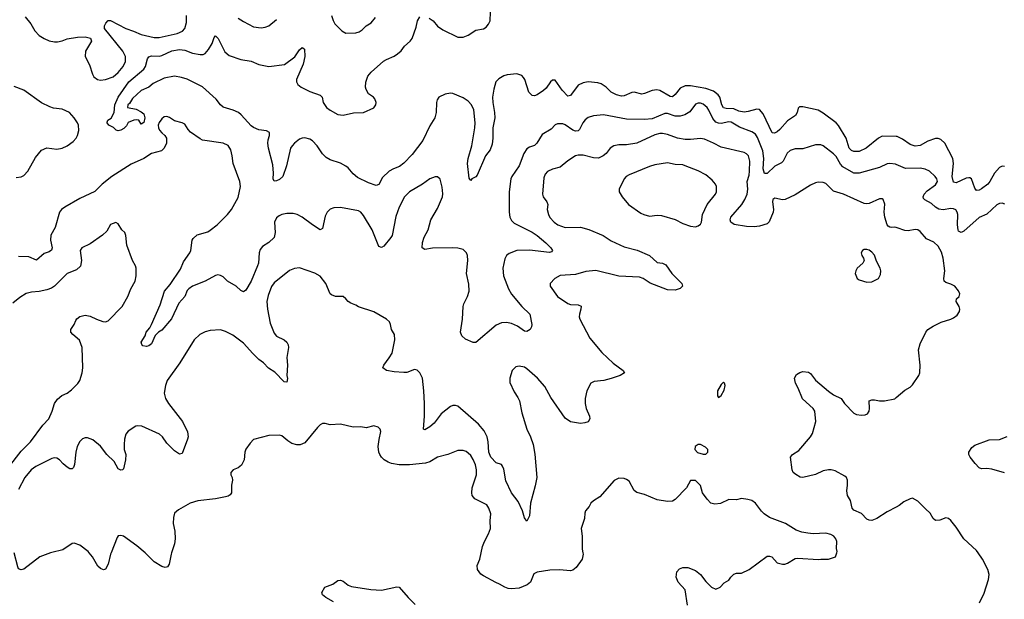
# Model space of a CAD drawing. Header units: inches. Extents: x 2057696 to 2160536, y 827480 to 1016834.
# Tile 174 of 256: x 2083138 to 2090848, y 909636 to 914178. Entities that reach past the tile are written whole.
import ezdxf

# ---------------------------------------------------------------- set-up
doc = ezdxf.new("R2010")
doc.units = ezdxf.units.IN
doc.header["$MEASUREMENT"] = 0
for name, color, linetype in [('C0980', 7, 'Continuous'), ('C0981', 7, 'Continuous'), ('C0990', 7, 'Continuous'), ('C0991', 7, 'Continuous')]:
    doc.layers.add(name, color=color, linetype=linetype)

msp = doc.modelspace()

# ---------------------------------------------------------------- linework, layer by layer
at = {"layer": 'C0980', "color": 5, "elevation": 480}
for points in [[(2083380, 910000), (2083294.8, 909970), (2083170, 909872.3), (2083150, 909866.6), (2083130, 909876), (2083122.4, 909890), (2083094.8, 910000)], [(2083854.3, 910000), (2083850.3, 909989.7), (2083830.4, 909910), (2083810, 909873.2), (2083793.2, 909866.8), (2083770, 909876.2), (2083750, 909894.5), (2083707.6, 909970), (2083682.4, 910000)], [(2084327.7, 910000), (2084324.4, 909990), (2084307.5, 909912.5), (2084295.8, 909890), (2084275.9, 909884.1), (2084250, 909892.4), (2084190, 909929.8), (2084119.7, 909999.7), (2084119.3, 910000)], [(2087548.7, 910000), (2087550.8, 909989.2), (2087542, 909950), (2087495.9, 909884.1), (2087470, 909864), (2087450, 909859.3), (2087365.8, 909865.8), (2087290, 909864.4), (2087190, 909849.7), (2087164.5, 909835.5), (2087138.9, 909770), (2087111.7, 909748.3), (2087050, 909723.1), (2086990, 909719), (2086961.7, 909721.7), (2086936.2, 909730), (2086895.5, 909755.5), (2086866.7, 909766.7), (2086770, 909819.3), (2086750, 909832.7), (2086721.6, 909870), (2086719.6, 909900.4), (2086740.7, 909950), (2086751.2, 910000)], [(2088366, 909590), (2088349, 909710), (2088293.2, 909770), (2088279.3, 909810), (2088282.7, 909850), (2088305.1, 909874.9), (2088330, 909884), (2088370, 909884), (2088430, 909862.8), (2088470, 909830.7), (2088510, 909774.8), (2088556, 909730), (2088590, 909716.3), (2088624, 909730), (2088655.1, 909764.9), (2088690, 909786.8), (2088705.1, 909810), (2088730, 909832.2), (2088750, 909840.4), (2088790, 909842), (2088849.5, 909870.5), (2088990, 909973.4), (2089010, 909974), (2089027.5, 909967.5), (2089070, 909921), (2089110, 909911), (2089130, 909911), (2089150, 909918.8), (2089210, 909954.8), (2089230, 909958.8), (2089390, 909946.8), (2089411.1, 909951.1), (2089470, 909951.3), (2089526, 909970), (2089535.8, 910000)], [(2085595.5, 909615.5), (2085534, 909650), (2085509.2, 909670), (2085504.5, 909690), (2085528.2, 909730), (2085590, 909753.7), (2085630, 909783.1), (2085650, 909786.7), (2085670, 909778.4), (2085710, 909746.4), (2085735.6, 909735.6), (2085888.5, 909711.5), (2085970, 909706.7), (2086090, 909733), (2086110, 909730.7), (2086179.5, 909650), (2086234.8, 909594.8)]]:
    msp.add_lwpolyline(points, dxfattribs=at)
at = {"layer": 'C0981', "color": 5}
for points, elevation in [([(2083181.3, 914201.3), (2083224.3, 914144.3), (2083256.5, 914090), (2083290, 914053.1), (2083328.4, 914030), (2083370, 914013.2), (2083410, 914004.7), (2083435, 914005), (2083470, 914012.4), (2083510, 914027.8), (2083590, 914040.3), (2083650, 914042.4), (2083692.8, 914032.8), (2083700.7, 914010), (2083654.4, 913930), (2083650.5, 913890), (2083685.1, 913825.1), (2083708.5, 913750), (2083719.3, 913730), (2083746.8, 913710), (2083770, 913704.2), (2083810, 913708.9), (2083870, 913730.3), (2083910, 913764.9), (2083948.4, 913810), (2083966, 913850), (2083965.6, 913890), (2083946.2, 913930), (2083801.6, 914110), (2083801.6, 914130), (2083811.8, 914150), (2083829.7, 914170.3), (2083850, 914171.7), (2083968.1, 914108.1), (2084029, 914089), (2084090, 914062.7), (2084190, 914037.7), (2084230, 914039.3), (2084370.6, 914069.4), (2084411.7, 914088.3), (2084430.8, 914109.2), (2084444.9, 914155.1), (2084445.1, 914210)], 440), ([(2085580.3, 914210), (2085592.2, 914172.2), (2085606.6, 914146.6), (2085661, 914090), (2085690.9, 914070.9), (2085770, 914075.5), (2085797.2, 914082.8), (2085820.5, 914099.5), (2085850, 914130.7), (2085890, 914154), (2085924.7, 914195.3)], 440), ([(2086344.4, 914190), (2086374.3, 914170), (2086410, 914126.3), (2086450, 914097.4), (2086570, 914041.7), (2086610, 914039.6), (2086650, 914056.5), (2086710, 914096.5), (2086770, 914107.4), (2086790, 914119.5), (2086810, 914143), (2086821, 914170), (2086824, 914236)], 420), ([(2090000, 913262.8), (2089890, 913264.4), (2089862.4, 913250), (2089765.7, 913170), (2089710, 913145.9), (2089670, 913143.7), (2089650, 913152), (2089631.8, 913171.8), (2089608.4, 913250), (2089548.8, 913348.8), (2089529.8, 913370), (2089430, 913446.4), (2089390, 913469.8), (2089270, 913495.6), (2089244.4, 913495.6), (2089234.6, 913485.4), (2089226.7, 913450), (2089213.6, 913426.4), (2089150, 913384), (2089090, 913318), (2089070, 913299.2), (2089047.6, 913287.6), (2089030, 913291.5), (2088958.8, 913438.8), (2088930, 913474), (2088910, 913477.2), (2088842.9, 913457.1), (2088810, 913452.5), (2088770, 913461.1), (2088730, 913480.5), (2088670, 913482.5), (2088650, 913488), (2088636.5, 913510), (2088619.9, 913570), (2088606.4, 913590), (2088570, 913617.8), (2088510, 913639.9), (2088390, 913660.1), (2088350, 913659.6), (2088310, 913641), (2088270, 913591), (2088250, 913574), (2088230, 913577.1), (2088150, 913622.8), (2088127, 913627), (2088090, 913623.7), (2088030, 913598.8), (2088010, 913594.8), (2087950, 913608.7), (2087930, 913607.7), (2087870, 913582.4), (2087850, 913579.3), (2087810, 913587.7), (2087770, 913608.6), (2087730, 913647.8), (2087690, 913675.6), (2087663.9, 913683.9), (2087590, 913689.6), (2087550, 913682.9), (2087510, 913665.1), (2087450, 913583.7), (2087430, 913579.6), (2087385, 913625), (2087330, 913704.5), (2087310, 913702.9), (2087295.5, 913690), (2087259.6, 913640.4), (2087238.2, 913621.8), (2087190, 913589.7), (2087170, 913581.7), (2087150, 913582.6), (2087125.5, 913610), (2087092.3, 913710), (2087083.9, 913723.9), (2087070, 913739.7), (2087030, 913753.7), (2086955.1, 913744.9), (2086930, 913737.4), (2086890, 913714.3), (2086867.4, 913690), (2086850, 913632.7), (2086840.4, 913570), (2086841.5, 913530), (2086856.8, 913450), (2086859.7, 913410), (2086843, 913330), (2086842.4, 913250), (2086836.4, 913203.6), (2086820.8, 913159.2), (2086785, 913110), (2086719.5, 912960.5), (2086710, 912947), (2086678, 912930), (2086670, 912918), (2086657.2, 912937.2), (2086645.5, 913050), (2086649.8, 913090), (2086678.7, 913190), (2086702.8, 913330), (2086703.4, 913370), (2086692.7, 913472.7), (2086676.2, 913510), (2086650, 913538.2), (2086610, 913565.1), (2086530, 913598.7), (2086510, 913601.4), (2086470, 913595.5), (2086419.5, 913570), (2086406, 913550), (2086401.5, 913530), (2086398.3, 913450), (2086388.9, 913410), (2086350, 913346), (2086295.4, 913230), (2086210, 913120.7), (2086146.5, 913053.5), (2086112.8, 913027.2), (2086064.4, 913010), (2086030.1, 912989.9), (2085980, 912940), (2085950, 912887.3), (2085930, 912878), (2085870, 912898.8), (2085782.5, 912942.5), (2085750, 912969.6), (2085710, 913016.2), (2085690.9, 913030.9), (2085650, 913052.8), (2085570, 913078.9), (2085537.6, 913097.6), (2085510, 913126), (2085468.4, 913190), (2085430, 913229.7), (2085410, 913240.4), (2085370, 913250.9), (2085350, 913249.7), (2085330, 913242), (2085288.7, 913210), (2085270.3, 913190), (2085258.9, 913170), (2085227.1, 913032.9), (2085199.1, 912950), (2085173.3, 912926.7), (2085150, 912916.2), (2085130, 912913.2), (2085121.6, 912930), (2085125.6, 912974.4), (2085121.2, 913041.2), (2085087.3, 913170), (2085081.5, 913210), (2085083.6, 913236.4), (2085094.7, 913270), (2085094.1, 913294.2), (2085070, 913306), (2085010, 913314), (2084970, 913331.8), (2084950, 913345.8), (2084872.6, 913432.6), (2084850.3, 913450.3), (2084810, 913469.2), (2084730, 913491.1), (2084710, 913509.7), (2084675.7, 913555.7), (2084570, 913652.8), (2084450, 913712), (2084406, 913726), (2084350, 913736.3), (2084270, 913719.1), (2084182.7, 913677.3), (2084150, 913648.4), (2084090, 913622.4), (2084020.5, 913559.5), (2083998, 913522), (2083984.7, 913510), (2083982, 913490), (2084050, 913475.8), (2084090, 913456.3), (2084110, 913439), (2084117.8, 913410), (2084110, 913372.7), (2084090, 913359), (2084070, 913391.3), (2084050, 913394), (2084031.3, 913390), (2083988.6, 913371.4), (2083974.2, 913345.8), (2083954.5, 913325.5), (2083930, 913311.5), (2083910, 913306.6), (2083892.3, 913312.3), (2083871.9, 913331.9), (2083837.2, 913350), (2083823.7, 913370), (2083824.1, 913375.9), (2083829, 913390), (2083854.2, 913405.8), (2083877.4, 913450), (2083882.3, 913510), (2083909.9, 913570), (2083991.6, 913690), (2084110.8, 913789.2), (2084123.7, 913810), (2084138.9, 913870), (2084150, 913886), (2084170, 913895.3), (2084230, 913893.2), (2084250, 913897.1), (2084330, 913934.6), (2084390, 913945.5), (2084430, 913938.9), (2084490, 913916), (2084550, 913905.5), (2084573.9, 913906.1), (2084590, 913912.4), (2084617, 913943), (2084645.1, 913990), (2084661.7, 914038.3), (2084670, 914050.5), (2084692.4, 914030), (2084745.3, 913925.3), (2084778, 913898), (2084870, 913865.3), (2084950, 913852.4), (2085010, 913827.2), (2085090, 913810.3), (2085212.7, 913827.3), (2085293.4, 913886.6), (2085330, 913942.8), (2085350, 913958.8), (2085356.3, 913956.3), (2085367.1, 913947.1), (2085371.7, 913890), (2085357.3, 913830), (2085306.7, 913710), (2085306.5, 913690), (2085315.8, 913670), (2085342.4, 913650), (2085410, 913615.3), (2085490, 913586), (2085506, 913570), (2085514.9, 913530), (2085540.5, 913490), (2085567.9, 913467.9), (2085630, 913435.5), (2085670, 913430.4), (2085751.5, 913448.5), (2085830, 913450.3), (2085910, 913488.4), (2085927.6, 913510), (2085929.5, 913530), (2085918.3, 913558.3), (2085909.2, 913570), (2085870, 913596), (2085849.7, 913629.7), (2085845.4, 913650), (2085847.3, 913687.2), (2085864.2, 913735.8), (2085890, 913767.2), (2085987.8, 913852.2), (2086010, 913866.7), (2086070, 913891.7), (2086097.6, 913910), (2086125.7, 913934.3), (2086150, 913970.4), (2086195.1, 914010), (2086210, 914030.8), (2086241.5, 914118.5), (2086254, 914170), (2086270, 914200.3)], 420), ([(2084850, 914190.3), (2084890, 914162.6), (2084970, 914121.6), (2085030, 914114.4), (2085061, 914119), (2085090, 914130.5), (2085150, 914179.5)], 440), ([(2083110, 912942), (2083150, 912947), (2083170, 912957.1), (2083201.6, 912990), (2083262.8, 913097.2), (2083310, 913154.9), (2083350, 913173.7), (2083430, 913163.6), (2083470, 913170.3), (2083510, 913190.3), (2083555.9, 913224.1), (2083580.7, 913250), (2083591.5, 913270), (2083602.4, 913310), (2083598.9, 913350), (2083591.1, 913370), (2083564.7, 913410), (2083527, 913450), (2083470, 913476.3), (2083403.6, 913483.6), (2083373.8, 913493.8), (2083310, 913526.6), (2083170, 913625.1), (2083094.9, 913654.9)], 440), ([(2090000, 913043), (2089994.9, 913045.1), (2089950, 913051.6), (2089930, 913048.9), (2089870, 913020.7), (2089710, 912974.8), (2089670, 912975), (2089583.7, 913023.7), (2089564.8, 913044.8), (2089530, 913106), (2089510, 913127.2), (2089430, 913188.2), (2089410, 913198.3), (2089370, 913197.2), (2089270, 913166.8), (2089210, 913165.4), (2089170, 913154), (2089146.9, 913133.1), (2089117.1, 913070), (2089104.1, 913055.9), (2089050, 913029), (2088990, 912973.7), (2088970, 912973.6), (2088959.5, 913010), (2088964.3, 913090), (2088957.5, 913150), (2088915.6, 913255.6), (2088899.6, 913279.6), (2088870, 913298.7), (2088774.5, 913334.5), (2088710, 913373.6), (2088690, 913377.1), (2088630, 913364.6), (2088610, 913365.9), (2088590, 913375.2), (2088564.1, 913404.1), (2088534.6, 913470), (2088520.3, 913490), (2088490, 913515.3), (2088470, 913523.1), (2088450, 913523.5), (2088430, 913515.4), (2088384.7, 913455.3), (2088347.2, 913432.8), (2088310, 913420.7), (2088270, 913422.9), (2088210, 913442), (2088190, 913442.7), (2088090, 913401.5), (2088030, 913395.8), (2087890, 913399.3), (2087710, 913432.4), (2087630, 913424.2), (2087590, 913411.6), (2087566.4, 913393.6), (2087548.4, 913370), (2087521.5, 913318.5), (2087510, 913306.2), (2087490, 913305.5), (2087470, 913313.3), (2087410, 913352.8), (2087390, 913360.9), (2087350, 913363), (2087330, 913354), (2087299, 913321), (2087230, 913278.4), (2087187.2, 913210), (2087170, 913192.8), (2087130, 913179.8), (2087110, 913167.1), (2087084.6, 913130), (2087050, 913031.6), (2086992.2, 912950), (2086984.2, 912930), (2086970.3, 912830), (2086971.5, 912668.5), (2086976.9, 912630), (2086990, 912605.3), (2087010, 912583.9), (2087150, 912512.6), (2087190, 912486), (2087256.9, 912430), (2087296.4, 912390), (2087310.5, 912369.5), (2087301.4, 912358.6), (2087285.8, 912354.2), (2087130, 912370.5), (2087031.6, 912368.4), (2086970, 912346.9), (2086948.7, 912330), (2086935.5, 912304.5), (2086920.7, 912230), (2086926.5, 912170), (2086965.5, 912070), (2086987.9, 912027.9), (2087069.2, 911929.2), (2087132.7, 911870), (2087148.4, 911790), (2087146, 911770), (2087134, 911750), (2087110, 911735.6), (2087090, 911736.3), (2087037, 911777), (2086990, 911797.2), (2086950, 911805.8), (2086910, 911802.2), (2086870, 911784.5), (2086708.4, 911648.4), (2086690, 911648), (2086630, 911674), (2086600.2, 911700.2), (2086589.2, 911730), (2086604.2, 911830), (2086609.7, 911930), (2086614.7, 911950), (2086645.7, 912010), (2086657.7, 912050), (2086654.1, 912105.8), (2086636.8, 912190), (2086646.6, 912290), (2086645.6, 912330), (2086637.6, 912350), (2086610, 912376.2), (2086568.2, 912388.2), (2086530, 912391), (2086370, 912386.4), (2086310, 912377.6), (2086289.7, 912389.7), (2086291.4, 912431.4), (2086306.2, 912473.8), (2086336.9, 912530), (2086357.4, 912610), (2086410, 912699.1), (2086449.7, 912790), (2086452.5, 912812.5), (2086446.3, 912866.3), (2086430, 912928.7), (2086410, 912945.2), (2086390, 912946.6), (2086350, 912929.6), (2086291.4, 912888.6), (2086190.7, 912830), (2086150.4, 912790), (2086110.4, 912710), (2086083.8, 912636.2), (2086053.4, 912486.6), (2086044.9, 912470), (2085990, 912403.6), (2085970, 912392), (2085950, 912401.2), (2085897.7, 912530), (2085830, 912644.5), (2085810, 912669.6), (2085790, 912681.3), (2085650, 912705.4), (2085597, 912703), (2085570, 912694), (2085545.5, 912670), (2085530, 912639), (2085510, 912542), (2085490, 912532.3), (2085430, 912569.7), (2085350, 912629.7), (2085310, 912651.1), (2085278.9, 912658.9), (2085230, 912659.1), (2085190, 912651.1), (2085170, 912642), (2085150, 912625.1), (2085134.3, 912590), (2085139.5, 912510), (2085130.3, 912470), (2085090, 912431.3), (2085039.9, 912400.1), (2085022.2, 912377.8), (2085013.4, 912350), (2085006.9, 912270), (2085001.2, 912250), (2084951, 912130), (2084910, 912059.3), (2084890, 912046), (2084870, 912056), (2084832.7, 912090), (2084765.1, 912130), (2084730, 912163.7), (2084710, 912174.5), (2084690, 912178.4), (2084670, 912173.6), (2084590, 912129.6), (2084490.8, 912090), (2084462, 912070), (2084450, 912056), (2084430.3, 912009.7), (2084384.8, 911955.2), (2084326.6, 911833.4), (2084250, 911746), (2084224.7, 911730), (2084198, 911702), (2084170, 911639), (2084150, 911622.7), (2084130, 911617.2), (2084102.7, 911622.7), (2084093.2, 911633.2), (2084089.3, 911650), (2084120.2, 911699.8), (2084129.6, 911730), (2084157.2, 911762.8), (2084171.4, 911788.6), (2084237.8, 911942.2), (2084272.8, 912050), (2084317, 912103), (2084396, 912224), (2084420.5, 912279.5), (2084471, 912350), (2084478.3, 912370), (2084489.6, 912450), (2084496.2, 912463.8), (2084528.5, 912491.5), (2084610, 912514.9), (2084630, 912527.4), (2084684.2, 912570), (2084764.2, 912650), (2084796.3, 912690), (2084850, 912784), (2084866.6, 912870), (2084863, 912910), (2084809.5, 913050), (2084802, 913110), (2084790, 913158), (2084771.7, 913191.7), (2084730, 913209.3), (2084570, 913234.7), (2084550, 913243), (2084476.3, 913296.3), (2084457.1, 913317.1), (2084430, 913359), (2084410, 913369), (2084350, 913385.2), (2084310, 913412.3), (2084290, 913418), (2084270, 913416), (2084250, 913401.2), (2084230, 913373.2), (2084223, 913350), (2084224.9, 913330), (2084232.8, 913312.8), (2084250, 913291), (2084274.8, 913270), (2084288.2, 913248.2), (2084288.4, 913210), (2084268.4, 913170), (2084247.7, 913150), (2084170, 913129.8), (2084109.4, 913090.6), (2084010, 913045.4), (2083858.7, 912950), (2083784.4, 912890), (2083727.2, 912832.8), (2083610, 912776.2), (2083491, 912709), (2083464.9, 912690), (2083450, 912669.3), (2083415.2, 912550), (2083383.2, 912490), (2083378.4, 912450), (2083391.1, 912390), (2083387.7, 912372.3), (2083370, 912359.7), (2083330, 912346.4), (2083270, 912293.6), (2083210, 912319.2), (2083130, 912321.5)], 440), ([(2090000, 912549.6), (2089990, 912551.3), (2089968.2, 912548.2), (2089950, 912551.5), (2089939.5, 912559.5), (2089929.7, 912570), (2089910.9, 912630), (2089907.1, 912670), (2089912.8, 912732.8), (2089899, 912770), (2089890, 912775.1), (2089870, 912774.5), (2089790, 912737.4), (2089770, 912734), (2089750, 912737.7), (2089589.7, 912809.7), (2089510, 912833.6), (2089450, 912893.6), (2089430, 912901.6), (2089390, 912903.6), (2089370, 912899.6), (2089330, 912881.3), (2089210, 912804.7), (2089130.8, 912770), (2089110, 912765.4), (2089050, 912778), (2089034, 912770), (2089032, 912750), (2089041.3, 912690), (2089038.2, 912670), (2089006.4, 912593.6), (2088990, 912579.3), (2088930, 912560.6), (2088890, 912554.7), (2088830, 912557.2), (2088732.6, 912572.6), (2088707.6, 912590), (2088701.6, 912610), (2088705.3, 912630), (2088791.4, 912728.7), (2088816.5, 912770), (2088834.1, 912810), (2088838.6, 912850), (2088833.2, 912910), (2088850, 912960.7), (2088853.2, 912990), (2088854.4, 913070), (2088844.8, 913110), (2088830, 913126.9), (2088810, 913136.8), (2088630, 913178.7), (2088570, 913211.1), (2088500.9, 913240.9), (2088470, 913245.5), (2088390, 913237.8), (2088350, 913239), (2088290, 913249), (2088210, 913277.8), (2088170, 913286.2), (2088150, 913285.6), (2088110, 913274.7), (2087970, 913210.7), (2087890, 913196.1), (2087830, 913196.1), (2087791.2, 913188.8), (2087762.4, 913170), (2087730, 913129.3), (2087707.3, 913110), (2087670, 913094), (2087630, 913095), (2087550, 913116), (2087510, 913115.1), (2087490, 913109.7), (2087430, 913072.6), (2087370, 913022.9), (2087310, 913007.3), (2087270, 912987), (2087251.7, 912968.3), (2087241.8, 912938.2), (2087231.5, 912811.5), (2087237.6, 912790), (2087265.5, 912750), (2087273, 912730), (2087268.5, 912690), (2087278.5, 912650), (2087290, 912628.5), (2087322, 912590), (2087353, 912570), (2087410, 912550.2), (2087530, 912551.1), (2087594.5, 912534.5), (2087706.5, 912486.5), (2087770, 912444.9), (2087870, 912398.3), (2087972.3, 912372.3), (2088070, 912330.4), (2088130, 912275.5), (2088170, 912270.5), (2088196.2, 912256.2), (2088245.5, 912190), (2088322, 912110), (2088327.3, 912090), (2088308.3, 912071.7), (2088270, 912059.5), (2088210, 912062), (2088073.4, 912113.4), (2088019.3, 912150), (2087990, 912160.4), (2087830, 912167.8), (2087650, 912212.8), (2087570, 912204.2), (2087490, 912182.4), (2087370, 912174.3), (2087327.3, 912150), (2087291.3, 912110), (2087291.3, 912090), (2087350, 912007.7), (2087430, 911952.7), (2087450, 911946.4), (2087510, 911943.8), (2087533.7, 911933.7), (2087532.4, 911910), (2087520.3, 911870), (2087518.7, 911850), (2087523.1, 911830), (2087603, 911683), (2087697.1, 911570), (2087785.1, 911485.1), (2087864, 911430), (2087873.4, 911410), (2087841, 911390), (2087770, 911366.6), (2087711.4, 911351.4), (2087637.1, 911342.9), (2087610, 911329), (2087579.1, 911270), (2087564.9, 911210), (2087565.5, 911170), (2087573.4, 911130), (2087600.5, 911070), (2087603, 911050), (2087590, 911027.3), (2087562.5, 911017.5), (2087530, 911014.7), (2087450, 911026.9), (2087410, 911054.7), (2087297.2, 911217.2), (2087250, 911303.7), (2087192.3, 911370), (2087110, 911440.9), (2087090, 911454), (2087050, 911463.7), (2087022.8, 911457.2), (2086994, 911430), (2086974.9, 911370), (2086974.9, 911334.9), (2087010, 911261), (2087038.3, 911218.3), (2087050.3, 911190.3), (2087070, 911098), (2087109, 910970), (2087137.7, 910910), (2087158.5, 910850), (2087172.3, 910772.3), (2087186.7, 910590), (2087175.1, 910524.9), (2087137, 910390), (2087130.3, 910290), (2087110, 910249), (2087090, 910274), (2087075.1, 910330), (2087041.5, 910401.5), (2086990, 910469.7), (2086944.3, 910564.3), (2086930, 910655.3), (2086919.7, 910679.7), (2086910, 910692), (2086870, 910706), (2086827.2, 910750), (2086812.2, 910790), (2086807.5, 910870), (2086798.1, 910910), (2086774.9, 910954.9), (2086730, 911008.9), (2086570, 911149.6), (2086550, 911155.8), (2086530, 911154.3), (2086510, 911146.3), (2086438, 911090), (2086383.4, 911016.6), (2086350, 910987.6), (2086310, 910963.7), (2086299, 910970), (2086307, 911070), (2086307.9, 911170), (2086302.4, 911270), (2086293, 911370), (2086271.4, 911411.4), (2086251.5, 911431.5), (2086230, 911437), (2086170, 911414), (2086146.6, 911413.4), (2086070, 911418.9), (2086009.7, 911429.7), (2085982.7, 911450), (2085989.3, 911470), (2086032.2, 911527.8), (2086054.1, 911565.9), (2086074.5, 911670), (2086074, 911710), (2086049, 911750), (2086042.7, 911790), (2086032.7, 911810), (2086009.2, 911830), (2085910, 911889.4), (2085790, 911927), (2085770, 911941.2), (2085730, 911957.2), (2085709.5, 911969.5), (2085691.7, 911991.7), (2085670, 912009), (2085610, 912009.2), (2085580.5, 912020.5), (2085569.7, 912029.7), (2085535.1, 912110), (2085490, 912167.3), (2085450, 912191.8), (2085330, 912232.3), (2085290, 912229.4), (2085250, 912212), (2085130, 912116.9), (2085110, 912086.6), (2085082.5, 912017.5), (2085072.6, 911970), (2085078, 911910), (2085099.7, 911799.7), (2085130, 911720.7), (2085150, 911697.1), (2085210, 911668.2), (2085230.2, 911650.2), (2085239.5, 911630), (2085242, 911610), (2085228.9, 911530), (2085234.3, 911470), (2085230.3, 911390.3), (2085234.6, 911365.4), (2085230, 911338), (2085210, 911339), (2085137, 911417), (2085086.5, 911446.5), (2085048.3, 911488.3), (2085010, 911515.4), (2084962.5, 911562.5), (2084890, 911643.5), (2084806.8, 911706.8), (2084750, 911735.1), (2084710, 911746.9), (2084630, 911743), (2084590, 911733), (2084548.4, 911711.6), (2084504.2, 911670), (2084392.9, 911490), (2084291.7, 911350), (2084279, 911310), (2084269.2, 911250), (2084278.6, 911210), (2084303.2, 911170), (2084412.9, 911030), (2084453, 910947), (2084458, 910910), (2084453, 910890), (2084410, 910779), (2084390, 910773.2), (2084350, 910799.3), (2084290, 910858.4), (2084255.6, 910910), (2084232, 910930), (2084093.9, 910993.9), (2084063.6, 910996.4), (2084047.7, 910992.3), (2083986.7, 910953.3), (2083968, 910930), (2083957.6, 910890), (2083954.9, 910850), (2083957.1, 910810), (2083970.3, 910770), (2083966.7, 910730), (2083950, 910658), (2083942, 910650), (2083930, 910646.6), (2083910, 910659.3), (2083876.5, 910716.5), (2083819.8, 910770), (2083770, 910837.2), (2083710, 910886.3), (2083670, 910900.7), (2083650, 910900.9), (2083630, 910892.3), (2083610, 910872.7), (2083587.1, 910832.9), (2083576.5, 910790), (2083567, 910693), (2083559.1, 910670), (2083550, 910659.3), (2083530, 910659.5), (2083510, 910672), (2083477.7, 910697.7), (2083450, 910729.4), (2083430, 910740.7), (2083410, 910745.1), (2083390, 910740.5), (2083263.5, 910676.5), (2083229.2, 910650.8), (2083179.5, 910590), (2083130, 910495.3)], 460), ([(2083051.5, 910670), (2083150, 910796.4), (2083223, 910870), (2083319.5, 911000.5), (2083365.1, 911050), (2083392.4, 911110), (2083410.9, 911169.1), (2083435.3, 911204.7), (2083467.3, 911232.7), (2083510, 911252), (2083543.8, 911276.2), (2083593.8, 911326.2), (2083608.3, 911350), (2083626, 911410), (2083631.3, 911448.7), (2083626, 911610), (2083606.6, 911666.6), (2083555.1, 911710), (2083538, 911730), (2083539.5, 911750), (2083565.1, 911790), (2083578.7, 911821.3), (2083586.3, 911833.7), (2083608.2, 911851.8), (2083650, 911861.3), (2083690, 911854.4), (2083738.8, 911830), (2083790, 911812.7), (2083810, 911810.6), (2083830, 911817.3), (2083939.5, 911930), (2083984.5, 912010), (2084007.6, 912070), (2084042, 912130), (2084049.7, 912170), (2084049.6, 912229.6), (2084043.7, 912250), (2084021.6, 912290), (2083977, 912410), (2083970, 912488), (2083961.2, 912510), (2083939, 912530), (2083910, 912578), (2083890, 912588.7), (2083850, 912574), (2083819.5, 912520.5), (2083787.3, 912490), (2083690, 912422), (2083624, 912390), (2083610.6, 912370), (2083622, 912290), (2083614.1, 912245.9), (2083583.2, 912216.8), (2083510, 912187.8), (2083410, 912088.4), (2083386, 912074), (2083350, 912061), (2083290, 912048.3), (2083230, 912043.5), (2083190, 912033), (2083138.6, 912001.4), (2083083.6, 911956.4)], 460), ([(2090000, 910357.3), (2089930, 910321.2), (2089850.5, 910269.5), (2089810, 910252.7), (2089790, 910255.1), (2089770, 910265.1), (2089730, 910307), (2089670, 910335.1), (2089657, 910350), (2089643.7, 910410), (2089619.6, 910450), (2089614.5, 910485.5), (2089620.9, 910530), (2089619.3, 910570), (2089612.3, 910590), (2089600.1, 910600.1), (2089522.8, 910642.8), (2089491.2, 910651.2), (2089471.3, 910651.3), (2089430, 910643), (2089370, 910613.3), (2089270, 910589.6), (2089250, 910593.3), (2089214, 910614), (2089195.6, 910630), (2089185.4, 910650), (2089172.3, 910750), (2089189.2, 910770), (2089237.8, 910802.2), (2089329.3, 910910), (2089344.8, 910935.2), (2089372.7, 911030), (2089364.5, 911110), (2089352.3, 911130), (2089267.3, 911207.3), (2089233.6, 911290), (2089211.6, 911330), (2089206, 911370), (2089221.7, 911398.3), (2089246, 911414), (2089270, 911420.4), (2089315.1, 911415.1), (2089330, 911404.9), (2089370, 911354.4), (2089470, 911266), (2089510, 911239.3), (2089570.4, 911210.4), (2089596, 911170), (2089670, 911094), (2089690, 911083), (2089730, 911078), (2089757.6, 911082.4), (2089775.3, 911090), (2089789.4, 911110.6), (2089792.7, 911130), (2089790, 911191.3), (2089810, 911198.8), (2089830, 911198.8), (2089870, 911191), (2089910, 911191), (2089990, 911207.7), (2090000, 911216)], 460), ([(2086751.2, 910000), (2086761.7, 910050), (2086776.8, 910090), (2086809.8, 910150), (2086823.5, 910190), (2086821.7, 910250), (2086826, 910306), (2086811.5, 910350), (2086794.9, 910374.9), (2086702.6, 910422.6), (2086681.7, 910450), (2086678.7, 910470), (2086681.6, 910510), (2086713.8, 910610), (2086714.2, 910650), (2086706.4, 910690), (2086690, 910732.3), (2086670, 910762), (2086650, 910782), (2086633.7, 910793.7), (2086610, 910802.4), (2086570, 910801.3), (2086490.8, 910770), (2086410.7, 910750), (2086350, 910712.6), (2086316.1, 910703.9), (2086190, 910688.5), (2086110, 910690.5), (2086050, 910701.1), (2086024, 910710), (2085991.9, 910730), (2085969.8, 910750), (2085957.7, 910770), (2085950.7, 910790), (2085946, 910834), (2085951.8, 910888.2), (2085966, 910950), (2085961.2, 910970), (2085945.1, 910985.1), (2085910, 910994), (2085850, 910980.7), (2085810, 910987.3), (2085750, 910984.5), (2085650, 911009.4), (2085570, 911003.6), (2085530, 911013.2), (2085510, 911013.2), (2085490, 911002.7), (2085470, 910982), (2085370, 910861.3), (2085332.9, 910847.1), (2085307.5, 910847.5), (2085270, 910858), (2085237.7, 910877.7), (2085190, 910917.2), (2085170, 910921.2), (2085090, 910919), (2084970, 910888.7), (2084941.4, 910858.6), (2084907.7, 910812.3), (2084900.7, 910790), (2084895.5, 910730), (2084873.8, 910686.2), (2084850, 910665.2), (2084808.3, 910651.7), (2084791, 910630), (2084791, 910610), (2084802.8, 910590), (2084804, 910570), (2084796.4, 910530), (2084797.1, 910470), (2084785.5, 910454.5), (2084770, 910443.6), (2084750, 910438.7), (2084670, 910422.9), (2084532.8, 910407.2), (2084472, 910390), (2084382, 910338), (2084351.3, 910310), (2084343.5, 910276.5), (2084340.7, 910230), (2084354, 910170), (2084356.3, 910110), (2084350.7, 910070), (2084327.7, 910000)], 480), ([(2089535.8, 910000), (2089539, 910010), (2089533.6, 910033.6), (2089536, 910090), (2089529.3, 910110), (2089512.7, 910130), (2089490, 910142.9), (2089450, 910153), (2089350, 910149.6), (2089310, 910153.3), (2089262.4, 910162.4), (2089217.2, 910177.2), (2089134, 910230), (2089010, 910276.9), (2088966.7, 910306.7), (2088946.3, 910326.3), (2088899.3, 910390), (2088870, 910409.6), (2088838.2, 910418.2), (2088790, 910425.1), (2088750, 910416), (2088690, 910417.6), (2088626.6, 910386.6), (2088581.2, 910381.2), (2088550, 910388), (2088520.1, 910420.1), (2088485.2, 910470), (2088468.4, 910528.4), (2088430, 910566), (2088390, 910566), (2088358, 910510), (2088270, 910419), (2088250, 910406), (2088210, 910402.7), (2088130, 910416), (2088030, 910456), (2087970, 910472.7), (2087949.6, 910489.6), (2087910, 910561.2), (2087890, 910576), (2087870, 910582.7), (2087830, 910585.2), (2087793.7, 910566.3), (2087681.4, 910438.6), (2087630, 910408.7), (2087611.3, 910390), (2087596.8, 910363.2), (2087568, 910330), (2087562, 910310), (2087560.7, 910270), (2087534.4, 910190), (2087543.1, 910130), (2087542.8, 910030), (2087548.7, 910000)], 480), ([(2084119.3, 910000), (2084054.5, 910054.5), (2083950, 910131.6), (2083930, 910137), (2083910, 910132.7), (2083900.9, 910119.1), (2083854.3, 910000)], 480), ([(2083682.4, 910000), (2083674, 910010), (2083610, 910059.5), (2083564, 910076), (2083550, 910074), (2083476.2, 910023.8), (2083390, 910003.5), (2083380, 910000)], 480)]:
    msp.add_lwpolyline(points, dxfattribs=dict(at, elevation=elevation))
at = {"layer": 'C0981', "color": 5, "elevation": 480}
for points in [[(2088210, 913056.9), (2088110, 913040.4), (2088070, 913028.4), (2087910, 912961.6), (2087887.3, 912950), (2087870.6, 912930), (2087830.8, 912850), (2087831, 912830), (2087854.8, 912790), (2087904, 912730), (2088000.6, 912660.6), (2088024.7, 912650), (2088070, 912639.5), (2088130, 912645.3), (2088163.1, 912643.1), (2088270, 912612.2), (2088330, 912581.6), (2088390, 912559.1), (2088430, 912554.8), (2088450, 912562.8), (2088470, 912576), (2088477, 912590), (2088484.2, 912650), (2088521.1, 912730), (2088587, 912810), (2088594.5, 912830), (2088595.1, 912870), (2088586, 912890), (2088560.1, 912920.1), (2088510, 912962), (2088450, 912993.6), (2088350, 913033.7), (2088330, 913039.7), (2088270, 913042.7)], [(2089770, 912378), (2089750, 912376), (2089738, 912370), (2089726.8, 912350), (2089731.3, 912330), (2089746, 912310), (2089751.3, 912290), (2089741, 912270), (2089694.8, 912230), (2089684, 912210), (2089680.7, 912190), (2089696, 912150), (2089710, 912138.8), (2089770, 912120.7), (2089810, 912122.8), (2089862, 912150), (2089878.6, 912181.4), (2089880.9, 912210), (2089875.1, 912230), (2089845.8, 912285.8), (2089830, 912333.2), (2089810, 912357.2), (2089790, 912372.3)], [(2088650, 911338), (2088630, 911318), (2088602.8, 911270), (2088601, 911230), (2088610, 911218), (2088630, 911232), (2088654, 911274), (2088662, 911310), (2088658, 911330)], [(2088470, 910848), (2088450, 910848), (2088426, 910834), (2088424.7, 910810), (2088446.4, 910786.4), (2088490, 910772), (2088510, 910774), (2088526, 910790), (2088526, 910810), (2088508.4, 910828.4)]]:
    msp.add_lwpolyline(points, close=True, dxfattribs=at)
at = {"layer": 'C0990', "color": 5, "elevation": 460}
msp.add_lwpolyline([(2090652.1, 909607.9), (2090690, 909684.7), (2090725.1, 909790), (2090729.5, 909830), (2090719.5, 909870), (2090675.6, 909950), (2090642.8, 910000)], dxfattribs=at)
at = {"layer": 'C0991', "color": 5}
for points, elevation in [([(2090850, 913027), (2090830, 913029.6), (2090810, 913020.7), (2090770, 912974.3), (2090735.6, 912910), (2090718, 912890), (2090670, 912852.1), (2090650, 912841.7), (2090630, 912838.7), (2090616.8, 912856.8), (2090590, 912929.5), (2090577.3, 912937.3), (2090570, 912939.7), (2090550, 912935), (2090470, 912900.5), (2090450, 912903.7), (2090440.6, 912950), (2090450.6, 913050), (2090443.9, 913090), (2090382, 913210), (2090350, 913239.7), (2090330, 913246.6), (2090310, 913246.6), (2090250, 913226.2), (2090190, 913191.5), (2090150, 913186.3), (2090110, 913200.3), (2090050, 913242.4), (2090010, 913262.7), (2090000, 913262.8)], 420), ([(2090852.4, 912732.4), (2090830, 912740.4), (2090810, 912737.6), (2090790, 912726), (2090710, 912652.7), (2090650, 912627.2), (2090530, 912519.7), (2090509.8, 912509.8), (2090490, 912520.7), (2090486.3, 912530), (2090481.2, 912570), (2090483.4, 912650), (2090478.8, 912670), (2090468, 912687.9), (2090450, 912695.5), (2090430, 912697.3), (2090370, 912689.1), (2090333.8, 912693.8), (2090310, 912708.8), (2090278.5, 912738.5), (2090225.6, 912765.6), (2090215.5, 912775.5), (2090211, 912790), (2090219.2, 912810), (2090243.8, 912836.2), (2090310, 912884.4), (2090324.2, 912910), (2090320.4, 912930), (2090307.1, 912950), (2090261.3, 912990), (2090226.7, 913006.7), (2090190, 913014.9), (2090072.8, 913012.8), (2090000, 913043)], 440), ([(2090000, 911216), (2090070, 911274), (2090110, 911297.3), (2090130, 911317.3), (2090179.5, 911390), (2090187.3, 911410), (2090189.4, 911469.4), (2090175.6, 911590), (2090190, 911638), (2090232.7, 911730), (2090249, 911750), (2090290, 911777.3), (2090352.1, 911807.9), (2090430, 911830.6), (2090450, 911840.5), (2090478.6, 911861.4), (2090497.6, 911890), (2090498.7, 911910), (2090493, 911930), (2090471.8, 911970), (2090472.7, 911990), (2090493.2, 912010), (2090499.3, 912030), (2090490, 912054), (2090459, 912090), (2090430, 912106.6), (2090390, 912118), (2090376, 912130), (2090374, 912150), (2090383.1, 912210), (2090369.7, 912310), (2090355.9, 912355.9), (2090330, 912403.7), (2090295.6, 912435.6), (2090239.5, 912459.5), (2090190, 912518), (2090170, 912531.8), (2090150, 912534), (2090095.6, 912524.4), (2090070, 912525.4), (2090010, 912547.8), (2090000, 912549.6)], 460), ([(2090850, 910626), (2090750, 910655.1), (2090710, 910660.9), (2090670, 910659.5), (2090650, 910667), (2090618.8, 910698.8), (2090581.2, 910750), (2090568.7, 910770), (2090568.7, 910790), (2090593.6, 910826.4), (2090616.5, 910843.5), (2090730, 910884.9), (2090810, 910888.4), (2090870, 910910.5)], 440), ([(2090642.8, 910000), (2090630, 910019.5), (2090531.2, 910110), (2090470, 910200.9), (2090430, 910253.2), (2090410, 910269), (2090390, 910274), (2090342.8, 910257.2), (2090310, 910254), (2090290, 910269), (2090266, 910310), (2090230, 910346), (2090170, 910404), (2090130, 910428.7), (2090110, 910424), (2090059.8, 910400.2), (2090024.7, 910370), (2090000, 910357.3)], 460)]:
    msp.add_lwpolyline(points, dxfattribs=dict(at, elevation=elevation))

doc.saveas('drawing.dxf')
